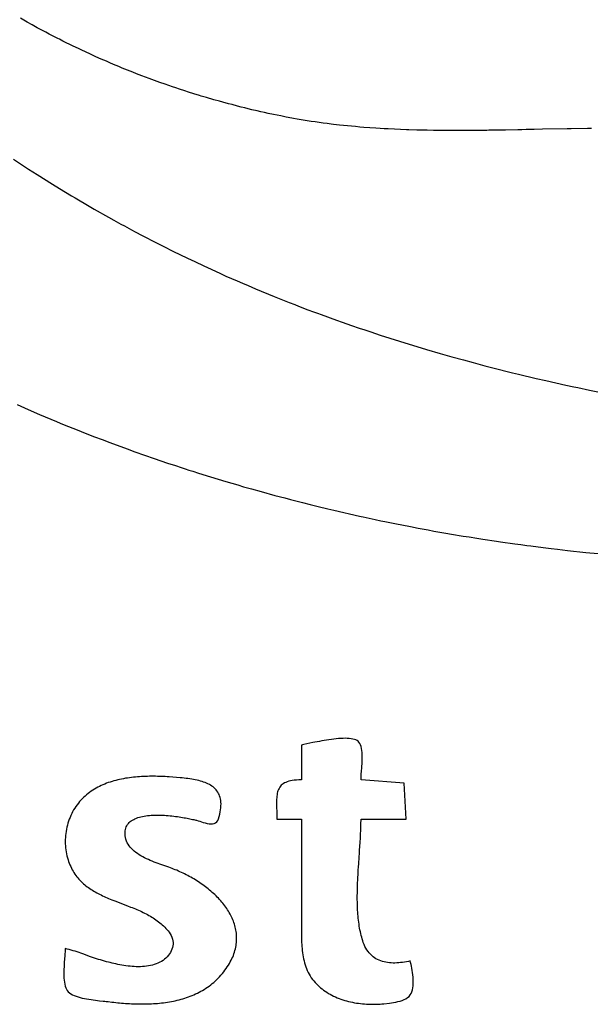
# Model space of a CAD drawing. Header units: inches. Extents: x 0 to 16, y 0 to 10.
# Tile 6 of 25: x 13.595 to 13.715, y 1.308 to 1.514. Entities that reach past the tile are written whole.
import ezdxf

# ---------------------------------------------------------------- set-up
doc = ezdxf.new("R2010")
doc.units = ezdxf.units.IN
doc.header["$LTSCALE"] = 0.935
doc.header["$MEASUREMENT"] = 0
doc.layers.get('0').update_dxf_attribs({"linetype": 'CONTINUOUS'})

msp = doc.modelspace()

# ---------------------------------------------------------------- linework, layer by layer
at = {"color": 2, "linetype": 'CONTINUOUS'}
for p, q in [((13.59596, 1.51417), (13.59526, 1.51457)), ((13.59667, 1.51378), (13.59596, 1.51417)), ((13.59773, 1.51319), (13.59667, 1.51378)), ((13.59879, 1.5126), (13.59773, 1.51319)), ((13.59986, 1.51203), (13.59879, 1.5126)), ((13.60057, 1.51165), (13.59986, 1.51203)), ((13.60128, 1.51127), (13.60057, 1.51165)), ((13.602, 1.5109), (13.60128, 1.51127)), ((13.60308, 1.51035), (13.602, 1.5109)), ((13.60344, 1.51017), (13.60308, 1.51035)), ((13.60416, 1.5098), (13.60344, 1.51017)), ((13.60489, 1.50944), (13.60416, 1.5098)), ((13.60561, 1.50909), (13.60489, 1.50944)), ((13.60634, 1.50873), (13.60561, 1.50909)), ((13.60743, 1.50821), (13.60634, 1.50873)), ((13.60816, 1.50787), (13.60743, 1.50821)), ((13.60889, 1.50752), (13.60816, 1.50787)), ((13.60999, 1.50702), (13.60889, 1.50752)), ((13.61036, 1.50685), (13.60999, 1.50702)), ((13.61109, 1.50652), (13.61036, 1.50685)), ((13.6122, 1.50603), (13.61109, 1.50652)), ((13.6133, 1.50555), (13.6122, 1.50603)), ((13.61404, 1.50523), (13.6133, 1.50555)), ((13.61478, 1.50491), (13.61404, 1.50523)), ((13.6159, 1.50445), (13.61478, 1.50491)), ((13.61664, 1.50414), (13.6159, 1.50445)), ((13.61776, 1.50369), (13.61664, 1.50414)), ((13.61888, 1.50324), (13.61776, 1.50369)), ((13.61963, 1.50295), (13.61888, 1.50324)), ((13.62075, 1.50252), (13.61963, 1.50295)), ((13.6215, 1.50224), (13.62075, 1.50252)), ((13.62225, 1.50196), (13.6215, 1.50224)), ((13.62338, 1.50154), (13.62225, 1.50196)), ((13.6245, 1.50113), (13.62338, 1.50154)), ((13.62563, 1.50073), (13.6245, 1.50113)), ((13.62714, 1.50021), (13.62563, 1.50073)), ((13.6279, 1.49996), (13.62714, 1.50021)), ((13.62866, 1.49971), (13.6279, 1.49996)), ((13.62979, 1.49934), (13.62866, 1.49971)), ((13.63055, 1.4991), (13.62979, 1.49934)), ((13.63168, 1.49874), (13.63055, 1.4991)), ((13.63282, 1.49839), (13.63168, 1.49874)), ((13.6332, 1.49827), (13.63282, 1.49839)), ((13.63434, 1.49793), (13.6332, 1.49827)), ((13.63586, 1.49749), (13.63434, 1.49793)), ((13.637, 1.49717), (13.63586, 1.49749)), ((13.63776, 1.49696), (13.637, 1.49717)), ((13.6389, 1.49666), (13.63776, 1.49696)), ((13.63966, 1.49646), (13.6389, 1.49666)), ((13.6408, 1.49616), (13.63966, 1.49646)), ((13.64156, 1.49597), (13.6408, 1.49616)), ((13.64232, 1.49578), (13.64156, 1.49597)), ((13.64308, 1.4956), (13.64232, 1.49578)), ((13.64384, 1.49541), (13.64308, 1.4956)), ((13.64497, 1.49515), (13.64384, 1.49541)), ((13.64573, 1.49498), (13.64497, 1.49515)), ((13.64649, 1.49481), (13.64573, 1.49498)), ((13.64725, 1.49464), (13.64649, 1.49481)), ((13.64839, 1.4944), (13.64725, 1.49464)), ((13.64915, 1.49425), (13.64839, 1.4944)), ((13.64991, 1.49409), (13.64915, 1.49425)), ((13.65104, 1.49387), (13.64991, 1.49409)), ((13.65142, 1.4938), (13.65104, 1.49387)), ((13.65256, 1.49359), (13.65142, 1.4938)), ((13.65335, 1.49345), (13.65256, 1.49359)), ((13.65377, 1.49337), (13.65335, 1.49345)), ((13.65461, 1.49323), (13.65377, 1.49337)), ((13.65503, 1.49316), (13.65461, 1.49323)), ((13.65587, 1.49303), (13.65503, 1.49316)), ((13.65629, 1.49296), (13.65587, 1.49303)), ((13.65713, 1.49284), (13.65629, 1.49296)), ((13.65755, 1.49277), (13.65713, 1.49284)), ((13.65839, 1.49266), (13.65755, 1.49277)), ((13.65881, 1.4926), (13.65839, 1.49266)), ((13.65966, 1.49249), (13.65881, 1.4926)), ((13.6605, 1.49238), (13.65966, 1.49249)), ((13.66093, 1.49233), (13.6605, 1.49238)), ((13.6622, 1.49219), (13.66093, 1.49233)), ((13.66305, 1.49209), (13.6622, 1.49219)), ((13.6639, 1.49201), (13.66305, 1.49209)), ((13.66475, 1.49192), (13.6639, 1.49201)), ((13.6656, 1.49185), (13.66475, 1.49192)), ((13.66645, 1.49177), (13.6656, 1.49185)), ((13.66731, 1.4917), (13.66645, 1.49177)), ((13.66859, 1.49161), (13.66731, 1.4917)), ((13.66987, 1.49152), (13.66859, 1.49161)), ((13.67073, 1.49146), (13.66987, 1.49152)), ((13.67158, 1.49141), (13.67073, 1.49146)), ((13.67244, 1.49137), (13.67158, 1.49141)), ((13.67373, 1.4913), (13.67244, 1.49137)), ((13.67502, 1.49125), (13.67373, 1.4913)), ((13.67631, 1.4912), (13.67502, 1.49125)), ((13.67674, 1.49118), (13.67631, 1.4912)), ((13.67846, 1.49113), (13.67674, 1.49118)), ((13.67976, 1.4911), (13.67846, 1.49113)), ((13.68062, 1.49108), (13.67976, 1.4911)), ((13.68191, 1.49106), (13.68062, 1.49108)), ((13.68321, 1.49105), (13.68191, 1.49106)), ((13.68494, 1.49103), (13.68321, 1.49105)), ((13.6858, 1.49103), (13.68494, 1.49103)), ((13.68753, 1.49103), (13.6858, 1.49103)), ((13.68883, 1.49103), (13.68753, 1.49103)), ((13.69099, 1.49105), (13.68883, 1.49103)), ((13.69229, 1.49106), (13.69099, 1.49105)), ((13.69272, 1.49107), (13.69229, 1.49106)), ((13.69315, 1.49107), (13.69272, 1.49107)), ((13.69358, 1.49108), (13.69315, 1.49107)), ((13.69531, 1.4911), (13.69358, 1.49108)), ((13.69704, 1.49113), (13.69531, 1.4911)), ((13.69963, 1.49119), (13.69704, 1.49113)), ((13.70006, 1.49119), (13.69963, 1.49119)), ((13.70049, 1.4912), (13.70006, 1.49119)), ((13.70136, 1.49122), (13.70049, 1.4912)), ((13.70179, 1.49123), (13.70136, 1.49122)), ((13.70308, 1.49126), (13.70179, 1.49123)), ((13.7048, 1.4913), (13.70308, 1.49126)), ((13.70996, 1.49141), (13.7048, 1.4913)), ((13.71039, 1.49141), (13.70996, 1.49141)), ((13.71082, 1.49142), (13.71039, 1.49141)), ((13.71424, 1.49148), (13.71082, 1.49142)), ((13.71466, 1.49148), (13.71424, 1.49148)), ((13.71509, 1.49149), (13.71466, 1.49148)), ((13.59377, 1.48505), (13.5959, 1.48365)), ((13.5959, 1.48365), (13.59696, 1.48296)), ((13.59696, 1.48296), (13.59875, 1.48182)), ((13.59875, 1.48182), (13.60199, 1.47979)), ((13.60199, 1.47979), (13.60343, 1.4789)), ((13.60343, 1.4789), (13.60598, 1.47736)), ((13.60598, 1.47736), (13.60671, 1.47693)), ((13.60671, 1.47693), (13.60965, 1.4752)), ((13.60965, 1.4752), (13.61075, 1.47457)), ((13.61075, 1.47457), (13.61372, 1.47288)), ((13.61372, 1.47288), (13.61483, 1.47226)), ((13.61483, 1.47226), (13.61632, 1.47144)), ((13.61632, 1.47144), (13.61707, 1.47103)), ((13.61707, 1.47103), (13.61857, 1.47022)), ((13.61857, 1.47022), (13.61932, 1.46982)), ((13.61932, 1.46982), (13.62082, 1.46903)), ((13.62082, 1.46903), (13.62384, 1.46747)), ((13.62384, 1.46747), (13.62535, 1.4667)), ((13.62535, 1.4667), (13.62725, 1.46576)), ((13.62725, 1.46576), (13.6303, 1.46427)), ((13.6303, 1.46427), (13.63183, 1.46355)), ((13.63183, 1.46355), (13.63375, 1.46265)), ((13.63375, 1.46265), (13.63529, 1.46194)), ((13.63529, 1.46194), (13.63722, 1.46106)), ((13.63722, 1.46106), (13.63838, 1.46054)), ((13.63838, 1.46054), (13.63954, 1.46003)), ((13.63954, 1.46003), (13.64071, 1.45952)), ((13.64071, 1.45952), (13.64187, 1.45902)), ((13.64187, 1.45902), (13.64304, 1.45852)), ((13.64304, 1.45852), (13.6446, 1.45786)), ((13.6446, 1.45786), (13.64851, 1.45625)), ((13.64851, 1.45625), (13.65166, 1.455)), ((13.65166, 1.455), (13.65284, 1.45454)), ((13.65284, 1.45454), (13.65363, 1.45423)), ((13.65363, 1.45423), (13.6556, 1.45348)), ((13.6556, 1.45348), (13.65679, 1.45303)), ((13.65679, 1.45303), (13.65759, 1.45274)), ((13.65759, 1.45274), (13.65838, 1.45245)), ((13.65838, 1.45245), (13.66156, 1.45129)), ((13.66156, 1.45129), (13.66276, 1.45087)), ((13.66276, 1.45087), (13.66476, 1.45017)), ((13.66476, 1.45017), (13.66636, 1.44962)), ((13.66636, 1.44962), (13.66756, 1.44922)), ((13.66756, 1.44922), (13.66877, 1.44881)), ((13.66877, 1.44881), (13.67078, 1.44815)), ((13.67078, 1.44815), (13.67279, 1.4475)), ((13.67279, 1.4475), (13.67684, 1.44624)), ((13.67684, 1.44624), (13.67846, 1.44574)), ((13.67846, 1.44574), (13.68049, 1.44514)), ((13.68049, 1.44514), (13.68334, 1.44431)), ((13.68334, 1.44431), (13.68579, 1.44361)), ((13.68579, 1.44361), (13.68824, 1.44293)), ((13.68824, 1.44293), (13.69029, 1.44238)), ((13.69029, 1.44238), (13.69275, 1.44173)), ((13.69275, 1.44173), (13.6944, 1.4413)), ((13.6944, 1.4413), (13.69852, 1.44027)), ((13.69852, 1.44027), (13.69975, 1.43997)), ((13.69975, 1.43997), (13.70348, 1.43908)), ((13.70348, 1.43908), (13.70555, 1.43861)), ((13.70555, 1.43861), (13.70763, 1.43814)), ((13.70763, 1.43814), (13.7097, 1.43768)), ((13.7097, 1.43768), (13.71137, 1.43732)), ((13.71137, 1.43732), (13.71179, 1.43724)), ((13.71179, 1.43724), (13.7122, 1.43715)), ((13.7122, 1.43715), (13.7147, 1.43663)), ((13.7147, 1.43663), (13.71679, 1.4362)), ((13.59455, 1.43358), (13.59612, 1.43289)), ((13.59612, 1.43289), (13.59691, 1.43254)), ((13.59691, 1.43254), (13.59927, 1.43153)), ((13.59927, 1.43153), (13.60164, 1.43052)), ((13.60164, 1.43052), (13.60283, 1.43003)), ((13.60283, 1.43003), (13.60363, 1.4297)), ((13.60363, 1.4297), (13.60482, 1.42922)), ((13.60482, 1.42922), (13.60681, 1.42842)), ((13.60681, 1.42842), (13.60921, 1.42747)), ((13.60921, 1.42747), (13.61081, 1.42685)), ((13.61081, 1.42685), (13.61241, 1.42624)), ((13.61241, 1.42624), (13.61402, 1.42563)), ((13.61402, 1.42563), (13.61764, 1.42429)), ((13.61764, 1.42429), (13.61926, 1.42371)), ((13.61926, 1.42371), (13.6233, 1.42229)), ((13.6233, 1.42229), (13.62615, 1.42133)), ((13.62615, 1.42133), (13.62777, 1.42079)), ((13.62777, 1.42079), (13.62899, 1.42039)), ((13.62899, 1.42039), (13.6294, 1.42026)), ((13.6294, 1.42026), (13.62981, 1.42012)), ((13.62981, 1.42012), (13.63062, 1.41986)), ((13.63062, 1.41986), (13.63144, 1.4196)), ((13.63144, 1.4196), (13.63266, 1.41921)), ((13.63266, 1.41921), (13.63512, 1.41845)), ((13.63512, 1.41845), (13.63675, 1.41795)), ((13.63675, 1.41795), (13.63839, 1.41745)), ((13.63839, 1.41745), (13.64085, 1.41673)), ((13.64085, 1.41673), (13.64208, 1.41637)), ((13.64208, 1.41637), (13.64372, 1.41591)), ((13.64372, 1.41591), (13.64578, 1.41533)), ((13.64578, 1.41533), (13.64866, 1.41455)), ((13.64866, 1.41455), (13.65072, 1.414)), ((13.65072, 1.414), (13.65195, 1.41368)), ((13.65195, 1.41368), (13.65277, 1.41346)), ((13.65277, 1.41346), (13.65442, 1.41304)), ((13.65442, 1.41304), (13.65607, 1.41263)), ((13.65607, 1.41263), (13.65772, 1.41222)), ((13.65772, 1.41222), (13.65978, 1.41173)), ((13.65978, 1.41173), (13.66102, 1.41144)), ((13.66102, 1.41144), (13.66638, 1.41021)), ((13.66638, 1.41021), (13.66679, 1.41012)), ((13.66679, 1.41012), (13.66721, 1.41003)), ((13.66721, 1.41003), (13.66968, 1.4095)), ((13.66968, 1.4095), (13.67092, 1.40924)), ((13.67092, 1.40924), (13.67174, 1.40907)), ((13.67174, 1.40907), (13.6738, 1.40865)), ((13.6738, 1.40865), (13.6771, 1.408)), ((13.6771, 1.408), (13.67874, 1.40769)), ((13.67874, 1.40769), (13.6808, 1.40731)), ((13.6808, 1.40731), (13.68204, 1.40708)), ((13.68204, 1.40708), (13.6845, 1.40665)), ((13.6845, 1.40665), (13.68573, 1.40644)), ((13.68573, 1.40644), (13.6882, 1.40603)), ((13.6882, 1.40603), (13.68943, 1.40583)), ((13.68943, 1.40583), (13.69106, 1.40557)), ((13.69106, 1.40557), (13.69229, 1.40538)), ((13.69229, 1.40538), (13.69517, 1.40494)), ((13.69517, 1.40494), (13.69602, 1.40482)), ((13.69602, 1.40482), (13.69899, 1.4044)), ((13.69899, 1.4044), (13.70027, 1.40423)), ((13.70027, 1.40423), (13.70155, 1.40406)), ((13.70155, 1.40406), (13.7024, 1.40395)), ((13.7024, 1.40395), (13.70495, 1.40362)), ((13.70495, 1.40362), (13.70666, 1.40342)), ((13.70666, 1.40342), (13.70794, 1.40326)), ((13.70794, 1.40326), (13.71007, 1.40302)), ((13.71007, 1.40302), (13.71135, 1.40287)), ((13.71135, 1.40287), (13.71263, 1.40273)), ((13.71263, 1.40273), (13.71391, 1.4026)), ((13.71391, 1.4026), (13.71648, 1.40234)), ((13.65661, 1.36271), (13.65475, 1.36232)), ((13.65706, 1.3628), (13.65661, 1.36271)), ((13.65752, 1.36289), (13.65706, 1.3628)), ((13.658, 1.36298), (13.65752, 1.36289)), ((13.65849, 1.36307), (13.658, 1.36298)), ((13.65899, 1.36316), (13.65849, 1.36307)), ((13.65949, 1.36325), (13.65899, 1.36316)), ((13.66, 1.36332), (13.65949, 1.36325)), ((13.66051, 1.3634), (13.66, 1.36332)), ((13.66102, 1.36346), (13.66051, 1.3634)), ((13.66152, 1.36351), (13.66102, 1.36346)), ((13.66202, 1.36356), (13.66152, 1.36351)), ((13.6625, 1.36359), (13.66202, 1.36356)), ((13.66297, 1.36361), (13.6625, 1.36359)), ((13.66342, 1.36362), (13.66297, 1.36361)), ((13.66386, 1.36361), (13.66342, 1.36362)), ((13.66427, 1.36358), (13.66386, 1.36361)), ((13.66465, 1.36354), (13.66427, 1.36358)), ((13.66501, 1.36347), (13.66465, 1.36354)), ((13.66534, 1.36339), (13.66501, 1.36347)), ((13.66563, 1.36328), (13.66534, 1.36339)), ((13.66589, 1.36315), (13.66563, 1.36328)), ((13.66611, 1.363), (13.66589, 1.36315)), ((13.66628, 1.36282), (13.66611, 1.363)), ((13.66647, 1.36254), (13.66628, 1.36282)), ((13.66662, 1.36223), (13.66647, 1.36254)), ((13.65447, 1.36226), (13.65423, 1.36221)), ((13.65423, 1.36221), (13.65423, 1.35489)), ((13.65475, 1.36232), (13.65447, 1.36226)), ((13.66674, 1.36187), (13.66662, 1.36223)), ((13.66683, 1.36149), (13.66674, 1.36187)), ((13.6669, 1.36108), (13.66683, 1.36149)), ((13.66695, 1.36064), (13.6669, 1.36108)), ((13.66698, 1.36018), (13.66695, 1.36064)), ((13.66692, 1.35778), (13.66695, 1.35826)), ((13.66695, 1.35826), (13.66697, 1.35875)), ((13.66697, 1.35875), (13.66699, 1.35923)), ((13.66699, 1.35971), (13.66698, 1.36018)), ((13.66699, 1.35923), (13.66699, 1.35971)), ((13.66678, 1.35598), (13.66684, 1.35684)), ((13.66684, 1.35684), (13.66688, 1.3573)), ((13.66688, 1.3573), (13.66692, 1.35778)), ((13.61332, 1.35418), (13.61294, 1.35403)), ((13.6137, 1.35432), (13.61332, 1.35418)), ((13.61409, 1.35445), (13.6137, 1.35432)), ((13.61448, 1.35457), (13.61409, 1.35445)), ((13.61488, 1.35469), (13.61448, 1.35457)), ((13.61528, 1.35479), (13.61488, 1.35469)), ((13.61568, 1.35489), (13.61528, 1.35479)), ((13.61608, 1.35499), (13.61568, 1.35489)), ((13.61649, 1.35507), (13.61608, 1.35499)), ((13.6169, 1.35515), (13.61649, 1.35507)), ((13.61731, 1.35523), (13.6169, 1.35515)), ((13.61772, 1.35529), (13.61731, 1.35523)), ((13.61814, 1.35535), (13.61772, 1.35529)), ((13.61856, 1.35541), (13.61814, 1.35535)), ((13.61898, 1.35545), (13.61856, 1.35541)), ((13.6194, 1.3555), (13.61898, 1.35545)), ((13.61982, 1.35553), (13.6194, 1.3555)), ((13.62024, 1.35556), (13.61982, 1.35553)), ((13.62066, 1.35559), (13.62024, 1.35556)), ((13.62108, 1.35561), (13.62066, 1.35559)), ((13.6215, 1.35563), (13.62108, 1.35561)), ((13.62192, 1.35564), (13.6215, 1.35563)), ((13.62234, 1.35565), (13.62192, 1.35564)), ((13.62276, 1.35565), (13.62234, 1.35565)), ((13.62318, 1.35565), (13.62276, 1.35565)), ((13.6236, 1.35565), (13.62318, 1.35565)), ((13.62401, 1.35564), (13.6236, 1.35565)), ((13.62443, 1.35563), (13.62401, 1.35564)), ((13.62484, 1.35562), (13.62443, 1.35563)), ((13.62525, 1.3556), (13.62484, 1.35562)), ((13.62566, 1.35558), (13.62525, 1.3556)), ((13.62606, 1.35556), (13.62566, 1.35558)), ((13.62646, 1.35554), (13.62606, 1.35556)), ((13.62725, 1.35548), (13.62646, 1.35554)), ((13.62803, 1.35542), (13.62725, 1.35548)), ((13.62879, 1.35535), (13.62803, 1.35542)), ((13.62921, 1.35531), (13.62879, 1.35535)), ((13.62962, 1.35527), (13.62921, 1.35531)), ((13.63002, 1.35522), (13.62962, 1.35527)), ((13.63042, 1.35517), (13.63002, 1.35522)), ((13.63082, 1.35511), (13.63042, 1.35517)), ((13.63121, 1.35505), (13.63082, 1.35511)), ((13.63159, 1.35499), (13.63121, 1.35505)), ((13.63196, 1.35491), (13.63159, 1.35499)), ((13.63233, 1.35483), (13.63196, 1.35491)), ((13.63268, 1.35475), (13.63233, 1.35483)), ((13.63303, 1.35466), (13.63268, 1.35475)), ((13.63337, 1.35456), (13.63303, 1.35466)), ((13.6337, 1.35445), (13.63337, 1.35456)), ((13.63402, 1.35433), (13.6337, 1.35445)), ((13.63432, 1.3542), (13.63402, 1.35433)), ((13.63462, 1.35407), (13.63432, 1.3542)), ((13.65065, 1.35425), (13.6504, 1.3541)), ((13.65092, 1.35438), (13.65065, 1.35425)), ((13.65122, 1.3545), (13.65092, 1.35438)), ((13.65155, 1.3546), (13.65122, 1.3545)), ((13.65191, 1.35469), (13.65155, 1.3546)), ((13.65231, 1.35476), (13.65191, 1.35469)), ((13.65273, 1.35482), (13.65231, 1.35476)), ((13.6532, 1.35485), (13.65273, 1.35482)), ((13.65369, 1.35488), (13.6532, 1.35485)), ((13.65423, 1.35489), (13.65369, 1.35488)), ((13.66673, 1.35522), (13.66675, 1.35558)), ((13.66673, 1.35489), (13.66673, 1.35522)), ((13.67577, 1.3542), (13.66673, 1.35489)), ((13.66675, 1.35558), (13.66678, 1.35598)), ((13.67621, 1.3467), (13.67577, 1.3542)), ((13.60977, 1.35228), (13.60945, 1.35204)), ((13.6101, 1.35252), (13.60977, 1.35228)), ((13.61044, 1.35274), (13.6101, 1.35252)), ((13.61078, 1.35295), (13.61044, 1.35274)), ((13.61112, 1.35315), (13.61078, 1.35295)), ((13.61148, 1.35335), (13.61112, 1.35315)), ((13.61184, 1.35353), (13.61148, 1.35335)), ((13.6122, 1.35371), (13.61184, 1.35353)), ((13.61257, 1.35387), (13.6122, 1.35371)), ((13.61294, 1.35403), (13.61257, 1.35387)), ((13.6349, 1.35392), (13.63462, 1.35407)), ((13.63517, 1.35376), (13.6349, 1.35392)), ((13.63543, 1.3536), (13.63517, 1.35376)), ((13.63567, 1.35342), (13.63543, 1.3536)), ((13.6359, 1.35323), (13.63567, 1.35342)), ((13.63612, 1.35302), (13.6359, 1.35323)), ((13.63632, 1.35281), (13.63612, 1.35302)), ((13.6365, 1.35258), (13.63632, 1.35281)), ((13.63667, 1.35234), (13.6365, 1.35258)), ((13.63682, 1.35208), (13.63667, 1.35234)), ((13.63695, 1.35181), (13.63682, 1.35208)), ((13.64916, 1.3521), (13.64911, 1.3518)), ((13.64923, 1.35238), (13.64916, 1.3521)), ((13.64931, 1.35264), (13.64923, 1.35238)), ((13.64941, 1.3529), (13.64931, 1.35264)), ((13.64952, 1.35313), (13.64941, 1.3529)), ((13.64966, 1.35336), (13.64952, 1.35313)), ((13.64981, 1.35357), (13.64966, 1.35336)), ((13.64998, 1.35376), (13.64981, 1.35357)), ((13.65018, 1.35394), (13.64998, 1.35376)), ((13.6504, 1.3541), (13.65018, 1.35394)), ((13.60741, 1.35003), (13.60715, 1.3497)), ((13.60768, 1.35035), (13.60741, 1.35003)), ((13.60795, 1.35066), (13.60768, 1.35035)), ((13.60824, 1.35096), (13.60795, 1.35066)), ((13.60853, 1.35125), (13.60824, 1.35096)), ((13.60883, 1.35152), (13.60853, 1.35125)), ((13.60914, 1.35179), (13.60883, 1.35152)), ((13.60945, 1.35204), (13.60914, 1.35179)), ((13.63706, 1.35153), (13.63695, 1.35181)), ((13.63716, 1.35122), (13.63706, 1.35153)), ((13.63724, 1.35091), (13.63716, 1.35122)), ((13.63729, 1.35057), (13.63724, 1.35091)), ((13.63733, 1.35022), (13.63729, 1.35057)), ((13.63735, 1.34986), (13.63733, 1.35022)), ((13.64902, 1.35083), (13.64901, 1.35048)), ((13.64901, 1.35048), (13.64901, 1.35011)), ((13.64901, 1.35011), (13.64901, 1.34973)), ((13.64904, 1.35117), (13.64902, 1.35083)), ((13.64907, 1.35149), (13.64904, 1.35117)), ((13.64911, 1.3518), (13.64907, 1.35149)), ((13.60621, 1.34822), (13.60601, 1.34784)), ((13.60642, 1.3486), (13.60621, 1.34822)), ((13.60665, 1.34898), (13.60642, 1.3486)), ((13.60689, 1.34934), (13.60665, 1.34898)), ((13.60715, 1.3497), (13.60689, 1.34934)), ((13.63711, 1.34774), (13.6372, 1.3482)), ((13.6372, 1.3482), (13.63727, 1.34864)), ((13.63727, 1.34864), (13.63732, 1.34907)), ((13.63732, 1.34907), (13.63734, 1.34947)), ((13.63734, 1.34947), (13.63735, 1.34986)), ((13.64901, 1.34973), (13.64901, 1.34934)), ((13.64901, 1.34934), (13.64904, 1.34808)), ((13.64904, 1.34808), (13.64905, 1.34763)), ((13.60536, 1.34623), (13.60523, 1.34582)), ((13.6055, 1.34664), (13.60536, 1.34623)), ((13.60566, 1.34705), (13.6055, 1.34664)), ((13.60583, 1.34745), (13.60566, 1.34705)), ((13.60601, 1.34784), (13.60583, 1.34745)), ((13.61791, 1.34576), (13.6181, 1.34596)), ((13.6181, 1.34596), (13.6183, 1.34615)), ((13.6183, 1.34615), (13.61853, 1.34632)), ((13.61853, 1.34632), (13.61877, 1.34649)), ((13.61877, 1.34649), (13.61903, 1.34663)), ((13.61903, 1.34663), (13.6193, 1.34677)), ((13.6193, 1.34677), (13.61959, 1.34689)), ((13.61959, 1.34689), (13.61989, 1.347)), ((13.61989, 1.347), (13.62021, 1.3471)), ((13.62021, 1.3471), (13.62054, 1.34719)), ((13.62054, 1.34719), (13.62087, 1.34726)), ((13.62087, 1.34726), (13.62122, 1.34733)), ((13.62122, 1.34733), (13.62158, 1.34739)), ((13.62158, 1.34739), (13.62195, 1.34743)), ((13.62195, 1.34743), (13.62232, 1.34747)), ((13.62232, 1.34747), (13.6227, 1.3475)), ((13.6227, 1.3475), (13.62309, 1.34752)), ((13.62309, 1.34752), (13.62348, 1.34753)), ((13.62348, 1.34753), (13.62387, 1.34753)), ((13.62387, 1.34753), (13.62427, 1.34753)), ((13.62427, 1.34753), (13.62467, 1.34752)), ((13.62467, 1.34752), (13.62507, 1.3475)), ((13.62507, 1.3475), (13.62547, 1.34748)), ((13.62547, 1.34748), (13.62587, 1.34746)), ((13.62587, 1.34746), (13.62626, 1.34742)), ((13.62626, 1.34742), (13.62666, 1.34739)), ((13.62666, 1.34739), (13.62705, 1.34735)), ((13.62705, 1.34735), (13.62744, 1.3473)), ((13.62744, 1.3473), (13.62782, 1.34725)), ((13.62782, 1.34725), (13.62819, 1.3472)), ((13.62819, 1.3472), (13.62856, 1.34715)), ((13.62856, 1.34715), (13.62892, 1.3471)), ((13.62892, 1.3471), (13.62927, 1.34704)), ((13.62927, 1.34704), (13.62961, 1.34698)), ((13.62961, 1.34698), (13.62993, 1.34692)), ((13.62993, 1.34692), (13.63025, 1.34686)), ((13.63025, 1.34686), (13.63055, 1.3468)), ((13.63055, 1.3468), (13.63084, 1.34674)), ((13.63084, 1.34674), (13.63138, 1.34663)), ((13.63138, 1.34663), (13.63162, 1.34658)), ((13.63162, 1.34658), (13.63185, 1.34652)), ((13.63185, 1.34652), (13.63205, 1.34647)), ((13.63205, 1.34647), (13.63224, 1.34643)), ((13.63224, 1.34643), (13.63255, 1.34634)), ((13.63255, 1.34634), (13.63289, 1.34623)), ((13.63289, 1.34623), (13.63326, 1.34611)), ((13.63326, 1.34611), (13.63364, 1.34599)), ((13.63364, 1.34599), (13.63404, 1.34588)), ((13.63404, 1.34588), (13.63443, 1.34579)), ((13.63591, 1.34577), (13.63621, 1.3459)), ((13.63621, 1.3459), (13.63647, 1.3461)), ((13.63647, 1.3461), (13.63669, 1.34639)), ((13.63669, 1.34639), (13.63685, 1.34676)), ((13.63685, 1.34676), (13.63699, 1.34726)), ((13.63699, 1.34726), (13.63711, 1.34774)), ((13.64905, 1.34763), (13.64905, 1.34717)), ((13.64905, 1.34717), (13.64905, 1.3467)), ((13.64905, 1.3467), (13.65423, 1.3467)), ((13.65423, 1.3467), (13.65423, 1.32429)), ((13.66671, 1.34555), (13.66672, 1.34594)), ((13.66672, 1.34594), (13.66673, 1.34632)), ((13.66673, 1.3467), (13.67621, 1.3467)), ((13.66673, 1.34632), (13.66673, 1.3467)), ((13.60485, 1.34411), (13.60479, 1.34368)), ((13.60492, 1.34454), (13.60485, 1.34411)), ((13.60501, 1.34497), (13.60492, 1.34454)), ((13.60511, 1.3454), (13.60501, 1.34497)), ((13.60523, 1.34582), (13.60511, 1.3454)), ((13.61722, 1.34388), (13.61725, 1.3442)), ((13.61722, 1.34355), (13.61722, 1.34388)), ((13.61725, 1.3442), (13.6173, 1.3445)), ((13.6173, 1.3445), (13.61738, 1.34479)), ((13.61738, 1.34479), (13.61748, 1.34505)), ((13.61748, 1.34505), (13.6176, 1.3453)), ((13.6176, 1.3453), (13.61774, 1.34554)), ((13.61774, 1.34554), (13.61791, 1.34576)), ((13.63443, 1.34579), (13.63483, 1.34572)), ((13.63483, 1.34572), (13.63521, 1.34569)), ((13.63521, 1.34569), (13.63557, 1.3457)), ((13.63557, 1.3457), (13.63591, 1.34577)), ((13.66664, 1.34354), (13.66667, 1.34436)), ((13.66667, 1.34436), (13.66669, 1.34476)), ((13.66669, 1.34476), (13.6667, 1.34516)), ((13.6667, 1.34516), (13.66671, 1.34555)), ((13.60468, 1.34239), (13.60467, 1.34196)), ((13.60467, 1.34196), (13.60468, 1.34152)), ((13.6047, 1.34282), (13.60468, 1.34239)), ((13.60474, 1.34325), (13.6047, 1.34282)), ((13.60479, 1.34368), (13.60474, 1.34325)), ((13.61725, 1.34319), (13.61722, 1.34355)), ((13.61731, 1.34282), (13.61725, 1.34319)), ((13.6174, 1.34244), (13.61731, 1.34282)), ((13.61752, 1.34208), (13.6174, 1.34244)), ((13.61768, 1.34173), (13.61752, 1.34208)), ((13.66643, 1.34013), (13.66654, 1.34186)), ((13.66654, 1.34186), (13.66659, 1.34271)), ((13.66659, 1.34271), (13.66664, 1.34354)), ((13.60468, 1.34152), (13.6047, 1.34109)), ((13.6047, 1.34109), (13.60473, 1.34066)), ((13.60473, 1.34066), (13.60479, 1.34023)), ((13.60479, 1.34023), (13.60486, 1.3398)), ((13.60486, 1.3398), (13.60494, 1.33937)), ((13.61786, 1.3414), (13.61768, 1.34173)), ((13.61807, 1.34108), (13.61786, 1.3414)), ((13.61831, 1.34078), (13.61807, 1.34108)), ((13.61857, 1.34049), (13.61831, 1.34078)), ((13.61885, 1.34021), (13.61857, 1.34049)), ((13.61915, 1.33994), (13.61885, 1.34021)), ((13.61948, 1.33969), (13.61915, 1.33994)), ((13.61982, 1.33944), (13.61948, 1.33969)), ((13.66624, 1.33746), (13.6664, 1.33969)), ((13.6664, 1.33969), (13.66643, 1.34013)), ((13.60494, 1.33937), (13.60503, 1.33896)), ((13.60503, 1.33896), (13.60514, 1.33856)), ((13.60514, 1.33856), (13.60525, 1.33817)), ((13.60525, 1.33817), (13.60537, 1.33779)), ((13.60537, 1.33779), (13.60551, 1.33743)), ((13.62017, 1.33921), (13.61982, 1.33944)), ((13.62054, 1.33898), (13.62017, 1.33921)), ((13.62092, 1.33877), (13.62054, 1.33898)), ((13.6213, 1.33857), (13.62092, 1.33877)), ((13.6217, 1.33837), (13.6213, 1.33857)), ((13.6221, 1.33819), (13.6217, 1.33837)), ((13.62251, 1.33801), (13.6221, 1.33819)), ((13.62292, 1.33784), (13.62251, 1.33801)), ((13.62333, 1.33767), (13.62292, 1.33784)), ((13.62374, 1.33752), (13.62333, 1.33767)), ((13.60551, 1.33743), (13.60565, 1.33707)), ((13.60565, 1.33707), (13.6058, 1.33673)), ((13.6058, 1.33673), (13.60596, 1.33639)), ((13.60596, 1.33639), (13.60613, 1.33607)), ((13.60613, 1.33607), (13.6063, 1.33576)), ((13.6063, 1.33576), (13.60649, 1.33546)), ((13.62414, 1.33736), (13.62374, 1.33752)), ((13.62454, 1.33722), (13.62414, 1.33736)), ((13.62642, 1.33657), (13.62454, 1.33722)), ((13.62675, 1.33645), (13.62642, 1.33657)), ((13.62707, 1.33633), (13.62675, 1.33645)), ((13.6274, 1.3362), (13.62707, 1.33633)), ((13.62773, 1.33607), (13.6274, 1.3362)), ((13.62806, 1.33594), (13.62773, 1.33607)), ((13.6284, 1.33579), (13.62806, 1.33594)), ((13.62873, 1.33565), (13.6284, 1.33579)), ((13.62906, 1.3355), (13.62873, 1.33565)), ((13.6661, 1.3352), (13.66616, 1.3361)), ((13.66616, 1.3361), (13.66618, 1.33656)), ((13.66618, 1.33656), (13.66624, 1.33746)), ((13.60649, 1.33546), (13.60668, 1.33517)), ((13.60668, 1.33517), (13.60688, 1.33488)), ((13.60688, 1.33488), (13.60709, 1.33461)), ((13.60709, 1.33461), (13.6073, 1.33434)), ((13.6073, 1.33434), (13.60753, 1.33409)), ((13.60753, 1.33409), (13.60776, 1.33384)), ((13.60776, 1.33384), (13.60799, 1.3336)), ((13.60799, 1.3336), (13.60823, 1.33337)), ((13.62939, 1.33534), (13.62906, 1.3355)), ((13.62971, 1.33518), (13.62939, 1.33534)), ((13.63004, 1.33502), (13.62971, 1.33518)), ((13.63037, 1.33485), (13.63004, 1.33502)), ((13.63069, 1.33467), (13.63037, 1.33485)), ((13.63102, 1.3345), (13.63069, 1.33467)), ((13.63134, 1.33431), (13.63102, 1.3345)), ((13.63165, 1.33413), (13.63134, 1.33431)), ((13.63197, 1.33393), (13.63165, 1.33413)), ((13.63229, 1.33374), (13.63197, 1.33393)), ((13.6326, 1.33354), (13.63229, 1.33374)), ((13.6329, 1.33334), (13.6326, 1.33354)), ((13.66602, 1.33338), (13.66603, 1.33384)), ((13.66603, 1.33384), (13.66606, 1.33429)), ((13.66606, 1.33429), (13.6661, 1.3352)), ((13.60823, 1.33337), (13.60848, 1.33314)), ((13.60848, 1.33314), (13.60874, 1.33292)), ((13.60874, 1.33292), (13.609, 1.33271)), ((13.609, 1.33271), (13.60926, 1.33251)), ((13.60926, 1.33251), (13.60953, 1.33231)), ((13.60953, 1.33231), (13.60981, 1.33212)), ((13.60981, 1.33212), (13.61009, 1.33193)), ((13.61009, 1.33193), (13.61038, 1.33175)), ((13.61038, 1.33175), (13.61067, 1.33158)), ((13.61067, 1.33158), (13.61096, 1.33141)), ((13.63321, 1.33313), (13.6329, 1.33334)), ((13.63351, 1.33292), (13.63321, 1.33313)), ((13.63381, 1.3327), (13.63351, 1.33292)), ((13.6341, 1.33248), (13.63381, 1.3327)), ((13.63439, 1.33226), (13.6341, 1.33248)), ((13.63468, 1.33203), (13.63439, 1.33226)), ((13.63496, 1.3318), (13.63468, 1.33203)), ((13.63524, 1.33156), (13.63496, 1.3318)), ((13.63552, 1.33132), (13.63524, 1.33156)), ((13.66596, 1.33157), (13.66597, 1.33203)), ((13.66596, 1.33112), (13.66596, 1.33157)), ((13.66597, 1.33203), (13.66598, 1.33248)), ((13.66598, 1.33248), (13.666, 1.33293)), ((13.666, 1.33293), (13.66602, 1.33338)), ((13.61096, 1.33141), (13.61126, 1.33124)), ((13.61126, 1.33124), (13.61156, 1.33108)), ((13.61156, 1.33108), (13.61187, 1.33093)), ((13.61187, 1.33093), (13.61217, 1.33077)), ((13.61217, 1.33077), (13.61249, 1.33062)), ((13.61249, 1.33062), (13.6128, 1.33048)), ((13.6128, 1.33048), (13.61312, 1.33034)), ((13.61312, 1.33034), (13.61344, 1.3302)), ((13.61344, 1.3302), (13.61376, 1.33006)), ((13.61376, 1.33006), (13.61409, 1.32992)), ((13.61409, 1.32992), (13.61441, 1.32979)), ((13.61441, 1.32979), (13.61507, 1.32953)), ((13.61507, 1.32953), (13.61773, 1.32851)), ((13.63578, 1.33108), (13.63552, 1.33132)), ((13.63605, 1.33084), (13.63578, 1.33108)), ((13.6363, 1.33059), (13.63605, 1.33084)), ((13.63656, 1.33034), (13.6363, 1.33059)), ((13.6368, 1.33008), (13.63656, 1.33034)), ((13.63705, 1.32982), (13.6368, 1.33008)), ((13.63728, 1.32956), (13.63705, 1.32982)), ((13.63751, 1.32929), (13.63728, 1.32956)), ((13.66595, 1.33068), (13.66596, 1.33112)), ((13.66595, 1.33023), (13.66595, 1.33068)), ((13.66595, 1.32979), (13.66595, 1.33023)), ((13.66596, 1.32934), (13.66595, 1.32979)), ((13.61773, 1.32851), (13.61839, 1.32825)), ((13.61839, 1.32825), (13.61872, 1.32812)), ((13.61872, 1.32812), (13.61905, 1.32799)), ((13.61905, 1.32799), (13.61938, 1.32785)), ((13.61938, 1.32785), (13.6197, 1.32771)), ((13.6197, 1.32771), (13.62002, 1.32757)), ((13.62002, 1.32757), (13.62035, 1.32743)), ((13.62035, 1.32743), (13.62067, 1.32728)), ((13.63773, 1.32903), (13.63751, 1.32929)), ((13.63795, 1.32875), (13.63773, 1.32903)), ((13.63816, 1.32848), (13.63795, 1.32875)), ((13.63836, 1.3282), (13.63816, 1.32848)), ((13.63855, 1.32792), (13.63836, 1.3282)), ((13.63874, 1.32764), (13.63855, 1.32792)), ((13.63892, 1.32735), (13.63874, 1.32764)), ((13.63909, 1.32707), (13.63892, 1.32735)), ((13.66597, 1.3289), (13.66596, 1.32934)), ((13.66598, 1.32846), (13.66597, 1.3289)), ((13.666, 1.32803), (13.66598, 1.32846)), ((13.66602, 1.32759), (13.666, 1.32803)), ((13.66605, 1.32716), (13.66602, 1.32759)), ((13.62067, 1.32728), (13.62098, 1.32713)), ((13.62098, 1.32713), (13.6213, 1.32698)), ((13.6213, 1.32698), (13.62161, 1.32682)), ((13.62161, 1.32682), (13.62192, 1.32666)), ((13.62192, 1.32666), (13.62222, 1.32649)), ((13.62222, 1.32649), (13.62252, 1.32632)), ((13.62252, 1.32632), (13.62282, 1.32614)), ((13.62282, 1.32614), (13.62311, 1.32596)), ((13.62311, 1.32596), (13.6234, 1.32577)), ((13.6234, 1.32577), (13.62368, 1.32558)), ((13.62368, 1.32558), (13.62396, 1.32537)), ((13.62396, 1.32537), (13.62424, 1.32517)), ((13.63926, 1.32677), (13.63909, 1.32707)), ((13.63941, 1.32648), (13.63926, 1.32677)), ((13.63956, 1.32618), (13.63941, 1.32648)), ((13.6397, 1.32589), (13.63956, 1.32618)), ((13.63983, 1.32558), (13.6397, 1.32589)), ((13.63995, 1.32528), (13.63983, 1.32558)), ((13.64006, 1.32497), (13.63995, 1.32528)), ((13.66608, 1.32674), (13.66605, 1.32716)), ((13.66611, 1.32631), (13.66608, 1.32674)), ((13.66616, 1.32589), (13.66611, 1.32631)), ((13.6662, 1.32548), (13.66616, 1.32589)), ((13.66625, 1.32506), (13.6662, 1.32548)), ((13.62424, 1.32517), (13.62451, 1.32495)), ((13.62451, 1.32495), (13.62477, 1.32473)), ((13.62477, 1.32473), (13.62503, 1.32451)), ((13.62503, 1.32451), (13.62528, 1.32427)), ((13.62528, 1.32427), (13.62553, 1.32403)), ((13.62553, 1.32403), (13.62577, 1.32378)), ((13.62577, 1.32378), (13.626, 1.32352)), ((13.626, 1.32352), (13.62623, 1.32325)), ((13.62623, 1.32325), (13.62645, 1.32297)), ((13.64016, 1.32467), (13.64006, 1.32497)), ((13.64025, 1.32436), (13.64016, 1.32467)), ((13.64034, 1.32404), (13.64025, 1.32436)), ((13.64041, 1.32373), (13.64034, 1.32404)), ((13.64047, 1.32341), (13.64041, 1.32373)), ((13.64053, 1.32309), (13.64047, 1.32341)), ((13.65423, 1.32429), (13.65422, 1.32301)), ((13.66631, 1.32465), (13.66625, 1.32506)), ((13.66637, 1.32425), (13.66631, 1.32465)), ((13.66644, 1.32385), (13.66637, 1.32425)), ((13.66651, 1.32345), (13.66644, 1.32385)), ((13.66659, 1.32306), (13.66651, 1.32345)), ((13.62645, 1.32297), (13.6267, 1.32262)), ((13.6267, 1.32262), (13.6269, 1.32226)), ((13.6269, 1.32226), (13.62706, 1.3219)), ((13.62706, 1.3219), (13.62717, 1.32153)), ((13.62717, 1.32153), (13.62725, 1.32117)), ((13.62725, 1.32117), (13.62728, 1.32081)), ((13.64057, 1.32277), (13.64053, 1.32309)), ((13.6406, 1.32245), (13.64057, 1.32277)), ((13.64059, 1.32081), (13.64061, 1.32114)), ((13.64062, 1.32213), (13.6406, 1.32245)), ((13.64061, 1.32114), (13.64063, 1.32147)), ((13.64063, 1.3218), (13.64062, 1.32213)), ((13.64063, 1.32147), (13.64063, 1.3218)), ((13.65422, 1.32301), (13.65423, 1.32258)), ((13.65423, 1.32258), (13.65423, 1.32215)), ((13.65423, 1.32215), (13.65424, 1.32171)), ((13.65424, 1.32171), (13.65425, 1.32127)), ((13.65425, 1.32127), (13.65427, 1.32084)), ((13.66668, 1.32268), (13.66659, 1.32306)), ((13.66677, 1.3223), (13.66668, 1.32268)), ((13.66687, 1.32192), (13.66677, 1.3223)), ((13.66697, 1.32155), (13.66687, 1.32192)), ((13.66709, 1.32119), (13.66697, 1.32155)), ((13.66721, 1.32083), (13.66709, 1.32119)), ((13.60465, 1.31921), (13.60463, 1.31885)), ((13.60466, 1.31954), (13.60465, 1.31921)), ((13.60507, 1.31944), (13.60466, 1.31954)), ((13.60549, 1.31933), (13.60507, 1.31944)), ((13.6059, 1.31921), (13.60549, 1.31933)), ((13.60632, 1.31909), (13.6059, 1.31921)), ((13.60673, 1.31896), (13.60632, 1.31909)), ((13.62692, 1.31906), (13.62675, 1.31874)), ((13.62706, 1.3194), (13.62692, 1.31906)), ((13.62717, 1.31974), (13.62706, 1.3194)), ((13.62724, 1.32009), (13.62717, 1.31974)), ((13.62728, 1.32045), (13.62724, 1.32009)), ((13.62728, 1.32081), (13.62728, 1.32045)), ((13.64018, 1.3188), (13.64028, 1.31913)), ((13.64028, 1.31913), (13.64037, 1.31947)), ((13.64037, 1.31947), (13.64044, 1.31981)), ((13.64044, 1.31981), (13.6405, 1.32015)), ((13.6405, 1.32015), (13.64055, 1.32048)), ((13.64055, 1.32048), (13.64059, 1.32081)), ((13.65427, 1.32084), (13.65429, 1.3204)), ((13.65429, 1.3204), (13.65432, 1.31997)), ((13.65432, 1.31997), (13.65436, 1.31953)), ((13.65436, 1.31953), (13.6544, 1.3191)), ((13.6544, 1.3191), (13.65445, 1.31866)), ((13.66737, 1.3204), (13.66721, 1.32083)), ((13.66755, 1.31999), (13.66737, 1.3204)), ((13.66775, 1.31961), (13.66755, 1.31999)), ((13.66797, 1.31925), (13.66775, 1.31961)), ((13.6682, 1.31892), (13.66797, 1.31925)), ((13.60458, 1.31804), (13.60447, 1.31668)), ((13.60461, 1.31845), (13.60458, 1.31804)), ((13.60463, 1.31885), (13.60461, 1.31845)), ((13.60714, 1.31883), (13.60673, 1.31896)), ((13.60755, 1.31869), (13.60714, 1.31883)), ((13.60796, 1.31855), (13.60755, 1.31869)), ((13.60836, 1.31841), (13.60796, 1.31855)), ((13.60999, 1.31784), (13.60836, 1.31841)), ((13.61081, 1.31756), (13.60999, 1.31784)), ((13.61122, 1.31742), (13.61081, 1.31756)), ((13.61163, 1.31728), (13.61122, 1.31742)), ((13.61204, 1.31715), (13.61163, 1.31728)), ((13.61246, 1.31703), (13.61204, 1.31715)), ((13.61287, 1.31691), (13.61246, 1.31703)), ((13.62518, 1.31707), (13.62484, 1.31685)), ((13.6255, 1.31731), (13.62518, 1.31707)), ((13.6258, 1.31756), (13.6255, 1.31731)), ((13.62608, 1.31784), (13.6258, 1.31756)), ((13.62633, 1.31812), (13.62608, 1.31784)), ((13.62655, 1.31842), (13.62633, 1.31812)), ((13.62675, 1.31874), (13.62655, 1.31842)), ((13.6393, 1.31674), (13.63948, 1.31708)), ((13.63948, 1.31708), (13.63965, 1.31743)), ((13.63965, 1.31743), (13.6398, 1.31777)), ((13.6398, 1.31777), (13.63994, 1.31811)), ((13.63994, 1.31811), (13.64007, 1.31845)), ((13.64007, 1.31845), (13.64018, 1.3188)), ((13.65445, 1.31866), (13.65452, 1.31824)), ((13.65452, 1.31824), (13.65459, 1.31781)), ((13.65459, 1.31781), (13.65467, 1.31739)), ((13.65467, 1.31739), (13.65477, 1.31697)), ((13.66844, 1.31861), (13.6682, 1.31892)), ((13.6687, 1.31833), (13.66844, 1.31861)), ((13.66898, 1.31807), (13.6687, 1.31833)), ((13.66926, 1.31783), (13.66898, 1.31807)), ((13.66956, 1.31762), (13.66926, 1.31783)), ((13.66987, 1.31742), (13.66956, 1.31762)), ((13.67019, 1.31725), (13.66987, 1.31742)), ((13.67053, 1.31709), (13.67019, 1.31725)), ((13.67087, 1.31696), (13.67053, 1.31709)), ((13.60438, 1.31524), (13.60436, 1.31475)), ((13.60441, 1.31572), (13.60438, 1.31524)), ((13.60444, 1.31621), (13.60441, 1.31572)), ((13.60447, 1.31668), (13.60444, 1.31621)), ((13.61329, 1.31679), (13.61287, 1.31691)), ((13.61371, 1.31668), (13.61329, 1.31679)), ((13.61409, 1.31659), (13.61371, 1.31668)), ((13.61449, 1.3165), (13.61409, 1.31659)), ((13.61489, 1.3164), (13.61449, 1.3165)), ((13.6153, 1.31631), (13.61489, 1.3164)), ((13.61571, 1.31623), (13.6153, 1.31631)), ((13.61613, 1.31614), (13.61571, 1.31623)), ((13.61655, 1.31607), (13.61613, 1.31614)), ((13.61698, 1.316), (13.61655, 1.31607)), ((13.6174, 1.31593), (13.61698, 1.316)), ((13.61784, 1.31587), (13.6174, 1.31593)), ((13.61827, 1.31583), (13.61784, 1.31587)), ((13.6187, 1.31579), (13.61827, 1.31583)), ((13.61914, 1.31576), (13.6187, 1.31579)), ((13.61957, 1.31574), (13.61914, 1.31576)), ((13.62, 1.31573), (13.61957, 1.31574)), ((13.62043, 1.31573), (13.62, 1.31573)), ((13.62086, 1.31575), (13.62043, 1.31573)), ((13.62128, 1.31579), (13.62086, 1.31575)), ((13.6217, 1.31583), (13.62128, 1.31579)), ((13.62212, 1.3159), (13.6217, 1.31583)), ((13.62253, 1.31598), (13.62212, 1.3159)), ((13.62294, 1.31608), (13.62253, 1.31598)), ((13.62333, 1.31619), (13.62294, 1.31608)), ((13.62372, 1.31633), (13.62333, 1.31619)), ((13.62411, 1.31648), (13.62372, 1.31633)), ((13.62448, 1.31666), (13.62411, 1.31648)), ((13.62484, 1.31685), (13.62448, 1.31666)), ((13.63791, 1.31464), (13.63818, 1.31499)), ((13.63818, 1.31499), (13.63843, 1.31534)), ((13.63843, 1.31534), (13.63867, 1.31569)), ((13.63867, 1.31569), (13.6389, 1.31604)), ((13.6389, 1.31604), (13.63911, 1.31639)), ((13.63911, 1.31639), (13.6393, 1.31674)), ((13.65477, 1.31697), (13.65488, 1.31655)), ((13.65488, 1.31655), (13.655, 1.31614)), ((13.655, 1.31614), (13.65514, 1.31573)), ((13.65514, 1.31573), (13.65529, 1.31533)), ((13.65529, 1.31533), (13.65546, 1.31494)), ((13.65546, 1.31494), (13.65564, 1.31455)), ((13.67122, 1.31684), (13.67087, 1.31696)), ((13.67157, 1.31674), (13.67122, 1.31684)), ((13.67194, 1.31666), (13.67157, 1.31674)), ((13.67231, 1.3166), (13.67194, 1.31666)), ((13.67269, 1.31655), (13.67231, 1.3166)), ((13.67307, 1.31652), (13.67269, 1.31655)), ((13.67346, 1.31651), (13.67307, 1.31652)), ((13.67385, 1.31651), (13.67346, 1.31651)), ((13.67425, 1.31652), (13.67385, 1.31651)), ((13.67465, 1.31655), (13.67425, 1.31652)), ((13.67505, 1.31659), (13.67465, 1.31655)), ((13.67546, 1.31664), (13.67505, 1.31659)), ((13.67586, 1.3167), (13.67546, 1.31664)), ((13.67627, 1.31678), (13.67586, 1.3167)), ((13.67667, 1.31686), (13.67627, 1.31678)), ((13.67707, 1.31695), (13.67667, 1.31686)), ((13.67715, 1.31661), (13.67707, 1.31695)), ((13.67724, 1.31623), (13.67715, 1.31661)), ((13.67732, 1.31583), (13.67724, 1.31623)), ((13.6774, 1.3154), (13.67732, 1.31583)), ((13.67747, 1.31496), (13.6774, 1.3154)), ((13.67754, 1.3145), (13.67747, 1.31496)), ((13.60436, 1.31475), (13.60436, 1.31427)), ((13.60436, 1.31427), (13.60436, 1.3138)), ((13.60436, 1.3138), (13.60438, 1.31334)), ((13.60438, 1.31334), (13.60442, 1.31289)), ((13.60442, 1.31289), (13.60448, 1.31246)), ((13.63613, 1.31273), (13.63644, 1.31302)), ((13.63644, 1.31302), (13.63674, 1.31331)), ((13.63674, 1.31331), (13.63704, 1.31362)), ((13.63704, 1.31362), (13.63732, 1.31394)), ((13.63732, 1.31394), (13.63763, 1.31429)), ((13.63763, 1.31429), (13.63791, 1.31464)), ((13.65564, 1.31455), (13.65584, 1.31417)), ((13.65584, 1.31417), (13.65606, 1.3138)), ((13.65606, 1.3138), (13.6563, 1.31343)), ((13.6563, 1.31343), (13.65656, 1.31308)), ((13.65656, 1.31308), (13.65682, 1.31276)), ((13.6776, 1.31403), (13.67754, 1.3145)), ((13.67765, 1.31356), (13.6776, 1.31403)), ((13.67768, 1.31309), (13.67765, 1.31356)), ((13.67769, 1.31262), (13.67768, 1.31309)), ((13.60448, 1.31246), (13.60455, 1.31206)), ((13.60455, 1.31206), (13.60465, 1.31168)), ((13.60465, 1.31168), (13.60477, 1.31133)), ((13.60477, 1.31133), (13.60492, 1.31101)), ((13.60492, 1.31101), (13.6051, 1.31073)), ((13.63348, 1.31078), (13.63383, 1.31099)), ((13.63383, 1.31099), (13.63417, 1.31121)), ((13.63417, 1.31121), (13.63451, 1.31144)), ((13.63451, 1.31144), (13.63485, 1.31168)), ((13.63485, 1.31168), (13.63518, 1.31193)), ((13.63518, 1.31193), (13.6355, 1.31218)), ((13.6355, 1.31218), (13.63582, 1.31245)), ((13.63582, 1.31245), (13.63613, 1.31273)), ((13.65682, 1.31276), (13.65708, 1.31245)), ((13.65708, 1.31245), (13.65736, 1.31215)), ((13.65736, 1.31215), (13.65764, 1.31186)), ((13.65764, 1.31186), (13.65794, 1.31159)), ((13.65794, 1.31159), (13.65825, 1.31132)), ((13.65825, 1.31132), (13.65856, 1.31107)), ((13.65856, 1.31107), (13.65888, 1.31082)), ((13.65888, 1.31082), (13.65922, 1.31059)), ((13.67739, 1.31048), (13.67751, 1.31087)), ((13.67751, 1.31087), (13.67759, 1.31128)), ((13.67759, 1.31128), (13.67765, 1.31171)), ((13.67765, 1.31171), (13.67768, 1.31216)), ((13.67768, 1.31216), (13.67769, 1.31262)), ((13.6051, 1.31073), (13.60531, 1.31049)), ((13.60531, 1.31049), (13.60556, 1.31027)), ((13.60556, 1.31027), (13.60586, 1.31006)), ((13.60586, 1.31006), (13.60619, 1.30987)), ((13.60619, 1.30987), (13.60655, 1.3097)), ((13.60655, 1.3097), (13.60694, 1.30955)), ((13.60694, 1.30955), (13.60735, 1.30941)), ((13.60735, 1.30941), (13.60778, 1.30929)), ((13.60778, 1.30929), (13.60823, 1.30917)), ((13.60823, 1.30917), (13.60868, 1.30907)), ((13.60868, 1.30907), (13.60915, 1.30898)), ((13.60915, 1.30898), (13.60962, 1.3089)), ((13.60962, 1.3089), (13.61008, 1.30883)), ((13.61008, 1.30883), (13.61054, 1.30877)), ((13.61054, 1.30877), (13.61099, 1.30871)), ((13.62816, 1.30869), (13.62856, 1.30879)), ((13.62856, 1.30879), (13.62896, 1.3089)), ((13.62896, 1.3089), (13.62936, 1.30901)), ((13.62936, 1.30901), (13.62975, 1.30914)), ((13.62975, 1.30914), (13.63014, 1.30926)), ((13.63014, 1.30926), (13.63053, 1.3094)), ((13.63053, 1.3094), (13.63091, 1.30954)), ((13.63091, 1.30954), (13.63129, 1.30969)), ((13.63129, 1.30969), (13.63166, 1.30985)), ((13.63166, 1.30985), (13.63203, 1.31002)), ((13.63203, 1.31002), (13.6324, 1.3102)), ((13.6324, 1.3102), (13.63277, 1.31038)), ((13.63277, 1.31038), (13.63312, 1.31058)), ((13.63312, 1.31058), (13.63348, 1.31078)), ((13.65922, 1.31059), (13.65956, 1.31037)), ((13.65956, 1.31037), (13.65991, 1.31015)), ((13.65991, 1.31015), (13.66026, 1.30995)), ((13.66026, 1.30995), (13.66062, 1.30976)), ((13.66062, 1.30976), (13.66099, 1.30958)), ((13.66099, 1.30958), (13.66136, 1.3094)), ((13.66136, 1.3094), (13.66174, 1.30924)), ((13.66174, 1.30924), (13.66213, 1.30909)), ((13.66213, 1.30909), (13.66252, 1.30894)), ((13.66252, 1.30894), (13.66291, 1.30881)), ((13.66291, 1.30881), (13.66331, 1.30868)), ((13.67536, 1.30867), (13.67578, 1.30883)), ((13.67578, 1.30883), (13.67616, 1.30902)), ((13.67616, 1.30902), (13.67651, 1.30925)), ((13.67651, 1.30925), (13.67681, 1.30951)), ((13.67681, 1.30951), (13.67706, 1.30981)), ((13.67706, 1.30981), (13.67724, 1.31013)), ((13.67724, 1.31013), (13.67739, 1.31048)), ((13.61099, 1.30871), (13.61143, 1.30866)), ((13.61143, 1.30866), (13.61185, 1.30861)), ((13.61185, 1.30861), (13.61262, 1.30853)), ((13.61262, 1.30853), (13.61297, 1.30849)), ((13.61297, 1.30849), (13.61328, 1.30846)), ((13.61328, 1.30846), (13.61367, 1.30841)), ((13.61367, 1.30841), (13.61446, 1.30831)), ((13.61446, 1.30831), (13.61486, 1.30827)), ((13.61486, 1.30827), (13.61567, 1.30819)), ((13.61567, 1.30819), (13.61608, 1.30815)), ((13.61608, 1.30815), (13.61649, 1.30811)), ((13.61649, 1.30811), (13.6169, 1.30808)), ((13.6169, 1.30808), (13.61732, 1.30805)), ((13.61732, 1.30805), (13.61773, 1.30802)), ((13.61773, 1.30802), (13.61815, 1.308)), ((13.61815, 1.308), (13.61857, 1.30797)), ((13.61857, 1.30797), (13.61898, 1.30796)), ((13.61898, 1.30796), (13.6194, 1.30794)), ((13.6194, 1.30794), (13.61983, 1.30793)), ((13.61983, 1.30793), (13.62025, 1.30792)), ((13.62025, 1.30792), (13.62067, 1.30792)), ((13.62067, 1.30792), (13.62109, 1.30792)), ((13.62109, 1.30792), (13.62151, 1.30792)), ((13.62151, 1.30792), (13.62193, 1.30793)), ((13.62193, 1.30793), (13.62236, 1.30795)), ((13.62236, 1.30795), (13.62278, 1.30796)), ((13.62278, 1.30796), (13.6232, 1.30799)), ((13.6232, 1.30799), (13.62362, 1.30801)), ((13.62362, 1.30801), (13.62404, 1.30805)), ((13.62404, 1.30805), (13.62446, 1.30809)), ((13.62446, 1.30809), (13.62488, 1.30813)), ((13.62488, 1.30813), (13.62529, 1.30818)), ((13.62529, 1.30818), (13.62571, 1.30823)), ((13.62571, 1.30823), (13.62612, 1.3083)), ((13.62612, 1.3083), (13.62653, 1.30836)), ((13.62653, 1.30836), (13.62694, 1.30844)), ((13.62694, 1.30844), (13.62735, 1.30852)), ((13.62735, 1.30852), (13.62776, 1.3086)), ((13.62776, 1.3086), (13.62816, 1.30869)), ((13.66331, 1.30868), (13.66371, 1.30857)), ((13.66371, 1.30857), (13.66412, 1.30846)), ((13.66412, 1.30846), (13.66453, 1.30836)), ((13.66453, 1.30836), (13.66494, 1.30827)), ((13.66494, 1.30827), (13.66535, 1.30819)), ((13.66535, 1.30819), (13.66576, 1.30812)), ((13.66576, 1.30812), (13.66618, 1.30806)), ((13.66618, 1.30806), (13.6666, 1.308)), ((13.6666, 1.308), (13.66701, 1.30796)), ((13.66701, 1.30796), (13.66743, 1.30792)), ((13.66743, 1.30792), (13.66785, 1.30789)), ((13.66785, 1.30789), (13.66826, 1.30787)), ((13.66826, 1.30787), (13.66867, 1.30786)), ((13.66867, 1.30786), (13.66909, 1.30785)), ((13.66909, 1.30785), (13.6695, 1.30785)), ((13.6695, 1.30785), (13.66991, 1.30786)), ((13.66991, 1.30786), (13.67031, 1.30788)), ((13.67031, 1.30788), (13.67072, 1.30791)), ((13.67072, 1.30791), (13.67111, 1.30794)), ((13.67111, 1.30794), (13.67151, 1.30798)), ((13.67151, 1.30798), (13.67268, 1.30812)), ((13.67268, 1.30812), (13.67311, 1.30818)), ((13.67311, 1.30818), (13.67355, 1.30824)), ((13.67355, 1.30824), (13.67401, 1.30832)), ((13.67401, 1.30832), (13.67447, 1.30842)), ((13.67447, 1.30842), (13.67492, 1.30853)), ((13.67492, 1.30853), (13.67536, 1.30867))]:
    msp.add_line(p, q, dxfattribs=at)

doc.saveas('drawing.dxf')
